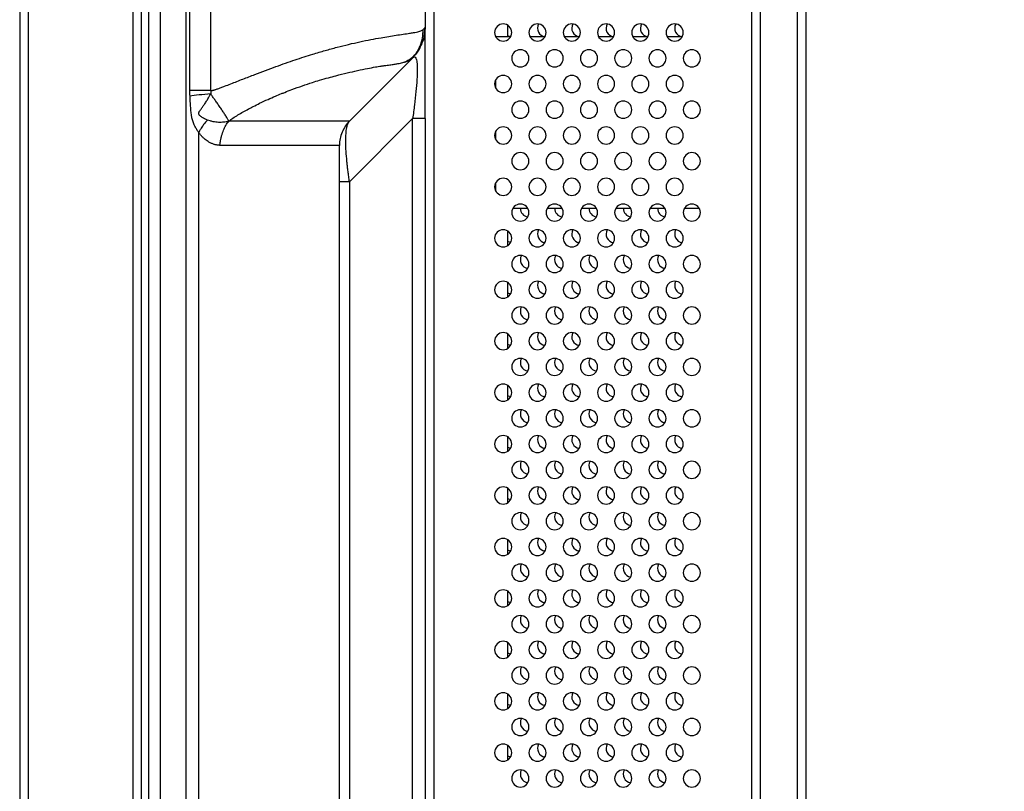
# Model space of a CAD drawing. Header units: millimetres. Extents: x 0 to 1118, y 0 to 864.
# Tile 56 of 256: x 582 to 601, y 400 to 415. Entities that reach past the tile are written whole.
import ezdxf

# ---------------------------------------------------------------- set-up
doc = ezdxf.new("R2010")
doc.units = ezdxf.units.MM
doc.styles.add('SLDTEXTSTYLE5', font='TXT', dxfattribs={"width": 0.75})
doc.dimstyles.new('SLDDIMSTYLE3', dxfattribs={"dimtxt": 4.7625, "dimasz": 3.556, "dimexe": 0, "dimexo": 0.0625, "dimgap": 1.190625, "dimtad": 1, "dimlfac": 6, "dimrnd": 1e-09, "dimzin": 4, "dimdsep": 46, "dimtxsty": 'SLDTEXTSTYLE5', "dimsah": 1, "dimcen": 0.09, "dimadec": 0, "dimazin": 1, "dimtfac": 1, "dimtofl": 0, "dimtmove": 0, "dimatfit": 3, "dimfxl": 1, "dimfrac": 2, "dimtolj": 1, "dimtzin": 12, "dimarcsym": 0})

# ---------------------------------------------------------------- blocks, each defined once
blk = doc.blocks.new('_D_10')
at = {"color": 7, "linetype": 'Continuous', "lineweight": 0}
for p, q in [((591.386, 475.061), (619.969, 475.061)), ((618.969, 475.061), (618.969, 305.578)), ((584.886, 305.578), (619.969, 305.578))]:
    blk.add_line(p, q, dxfattribs=at)
at = {"color": 7, "linetype": 'Continuous', "lineweight": 18}
for points in [[(618.969, 475.061), (618.588, 471.505), (619.35, 471.505)], [(618.969, 305.578), (619.35, 309.134), (618.588, 309.134)]]:
    blk.add_solid(points, dxfattribs=at)
at = {"color": 7, "linetype": 'Continuous', "lineweight": 18, "insert": (612.83, 382.123), "char_height": 4.7625, "attachment_point": 1, "rotation": 90, "style": 'SLDTEXTSTYLE5'}
blk.add_mtext('1016.90', dxfattribs=at)

msp = doc.modelspace()

# ---------------------------------------------------------------- linework, layer by layer
at = {"color": 7, "linetype": 'Continuous', "lineweight": 25}
for p, q in [((581.6857, 513.636), (581.6857, 309.911)), ((581.8524, 513.636), (581.8524, 309.911)), ((583.8857, 513.636), (583.8857, 309.911)), ((584.0524, 309.911), (584.0524, 513.636)), ((595.9191, 318.411), (595.9191, 430.2776)), ((596.0857, 318.411), (596.0857, 430.2776)), ((596.8024, 430.2776), (596.8024, 305.7443)), ((596.9691, 430.2776), (596.9691, 305.7443)), ((589.7357, 429.7776), (589.7357, 355.3785)), ((584.994, 413.482), (584.994, 419.9443)), ((585.4041, 413.482), (585.4041, 419.9443)), ((589.5691, 416.5558), (589.5691, 414.7061)), ((589.5691, 414.7061), (589.5684, 414.6741)), ((591.1691, 414.7553), (591.1691, 414.5276)), ((590.9357, 414.5443), (590.931, 414.549)), ((590.9357, 414.5443), (590.9357, 414.5383)), ((591.2301, 414.5276), (590.9414, 414.5276)), ((591.8967, 414.5276), (591.6081, 414.5276)), ((592.5634, 414.5276), (592.2747, 414.5276)), ((593.2301, 414.5276), (592.9414, 414.5276)), ((593.8967, 414.5276), (593.6081, 414.5276)), ((594.5634, 414.5276), (594.2747, 414.5276)), ((589.3786, 414.1759), (589.4676, 414.3097)), ((589.2918, 414.0837), (588.0976, 412.8895)), ((589.3414, 414.1443), (589.3669, 414.1753)), ((589.3442, 414.1415), (589.3772, 414.1747)), ((590.9357, 413.6836), (590.9357, 413.5383)), ((588.0977, 411.711), (589.325, 412.9384)), ((589.325, 366.3061), (589.325, 412.9384)), ((589.5691, 412.9384), (589.325, 412.9384)), ((589.5691, 412.9384), (589.5691, 366.3061)), ((585.1664, 365.9894), (585.1664, 412.6661)), ((590.9357, 412.6836), (590.9357, 412.5383)), ((587.9029, 366.2367), (587.9029, 412.4182)), ((588.0977, 411.711), (588.0977, 367.5335)), ((590.9357, 411.6836), (590.9357, 411.5383)), ((591.2747, 411.1943), (591.5634, 411.1943)), ((591.9414, 411.1943), (592.2301, 411.1943)), ((592.6081, 411.1943), (592.8967, 411.1943)), ((593.2747, 411.1943), (593.5634, 411.1943)), ((593.9414, 411.1943), (594.2301, 411.1943)), ((594.6081, 411.1943), (594.8967, 411.1943)), ((591.1691, 410.7553), (591.1691, 410.4666)), ((591.1691, 409.7553), (591.1691, 409.4666)), ((591.1691, 408.7553), (591.1691, 408.4666)), ((591.1691, 407.7553), (591.1691, 407.4666)), ((591.1691, 406.7553), (591.1691, 406.4666)), ((591.1691, 405.7553), (591.1691, 405.4666)), ((591.1691, 404.7553), (591.1691, 404.4666)), ((591.1691, 403.7553), (591.1691, 403.4666)), ((591.1691, 402.7553), (591.1691, 402.4666)), ((591.1691, 401.7553), (591.1691, 401.4666)), ((591.1691, 400.7553), (591.1691, 400.4666))]:
    msp.add_line(p, q, dxfattribs=at)
at = {"color": 8, "linetype": 'Continuous', "lineweight": 25}
for p, q in [((584.4213, 358.6443), (584.4213, 463.7443)), ((584.1901, 430.611), (584.1901, 358.6443)), ((584.9229, 358.6443), (584.9229, 430.611)), ((589.1836, 414.0399), (589.1836, 414.0509)), ((588.0977, 411.711), (587.903, 411.711))]:
    msp.add_line(p, q, dxfattribs=at)
at = {"color": 7, "linetype": 'Continuous', "lineweight": 25, "flags": 128}
for points in [[(591.2309, 414.529), (591.1886, 414.5403), (591.1691, 414.55)], [(591.2309, 410.529), (591.1886, 410.5403), (591.1691, 410.55)], [(591.2309, 409.529), (591.1886, 409.5403), (591.1691, 409.55)], [(591.2309, 408.529), (591.1886, 408.5403), (591.1691, 408.55)], [(591.2309, 407.529), (591.1886, 407.5403), (591.1691, 407.55)], [(591.2309, 406.529), (591.1886, 406.5403), (591.1691, 406.55)], [(591.2309, 405.529), (591.1886, 405.5403), (591.1691, 405.55)], [(591.2309, 404.529), (591.1886, 404.5403), (591.1691, 404.55)], [(591.2309, 403.529), (591.1886, 403.5403), (591.1691, 403.55)], [(591.2309, 402.529), (591.1886, 402.5403), (591.1691, 402.55)], [(591.2309, 401.529), (591.1886, 401.5403), (591.1691, 401.55)], [(591.2309, 400.529), (591.1886, 400.5403), (591.1691, 400.55)]]:
    msp.add_lwpolyline(points, dxfattribs=at)
at = {"color": 7, "linetype": 'Continuous', "lineweight": 25}
for centre, radius, start, end in [((591.0857, 414.611), 0.1667, 90, 270), ((591.0857, 414.611), 0.1667, 270, 90), ((591.7524, 414.611), 0.1667, 90, 270), ((591.7524, 414.611), 0.1667, 270, 90), ((591.9191, 414.6943), 0.1667, 150.55289, 262.57721), ((592.4191, 414.611), 0.1667, 90, 270), ((592.4191, 414.611), 0.1667, 270, 90), ((592.5857, 414.6943), 0.1667, 150.55289, 262.57721), ((593.0857, 414.611), 0.1667, 90, 270), ((593.0857, 414.611), 0.1667, 270, 90), ((593.2524, 414.6943), 0.1667, 150.55289, 262.57721), ((593.7524, 414.611), 0.1667, 90, 270), ((593.7524, 414.611), 0.1667, 270, 90), ((593.9191, 414.6943), 0.1667, 150.55289, 262.57721), ((594.4191, 414.611), 0.1667, 90, 270), ((594.4191, 414.611), 0.1667, 270, 90), ((594.5857, 414.6943), 0.1667, 150.55289, 262.57721), ((588.7357, 414.7061), 0.8333, 320.71455, 332.84846), ((591.4191, 414.111), 0.1667, 90, 270), ((591.4191, 414.111), 0.1667, 270, 90), ((592.0857, 414.111), 0.1667, 90, 270), ((592.0857, 414.111), 0.1667, 270, 90), ((592.7524, 414.111), 0.1667, 90, 270), ((592.7524, 414.111), 0.1667, 270, 90), ((593.4191, 414.111), 0.1667, 90, 270), ((593.4191, 414.111), 0.1667, 270, 90), ((594.0857, 414.111), 0.1667, 90, 270), ((594.0857, 414.111), 0.1667, 270, 90), ((594.7524, 414.111), 0.1667, 90, 270), ((594.7524, 414.111), 0.1667, 270, 90), ((591.0857, 413.611), 0.1667, 90, 270), ((591.0857, 413.611), 0.1667, 270, 90), ((591.7524, 413.611), 0.1667, 90, 270), ((591.7524, 413.611), 0.1667, 270, 90), ((592.4191, 413.611), 0.1667, 90, 270), ((592.4191, 413.611), 0.1667, 270, 90), ((593.0857, 413.611), 0.1667, 90, 270), ((593.0857, 413.611), 0.1667, 270, 90), ((593.7524, 413.611), 0.1667, 90, 270), ((593.7524, 413.611), 0.1667, 270, 90), ((594.4191, 413.611), 0.1667, 90, 270), ((594.4191, 413.611), 0.1667, 270, 90), ((591.4191, 413.111), 0.1667, 90, 270), ((591.4191, 413.111), 0.1667, 270, 90), ((592.0857, 413.111), 0.1667, 90, 270), ((592.0857, 413.111), 0.1667, 270, 90), ((592.7524, 413.111), 0.1667, 90, 270), ((592.7524, 413.111), 0.1667, 270, 90), ((593.4191, 413.111), 0.1667, 90, 270), ((593.4191, 413.111), 0.1667, 270, 90), ((594.0857, 413.111), 0.1667, 90, 270), ((594.0857, 413.111), 0.1667, 270, 90), ((594.7524, 413.111), 0.1667, 90, 270), ((594.7524, 413.111), 0.1667, 270, 90), ((591.0857, 412.611), 0.1667, 90, 270), ((591.0857, 412.611), 0.1667, 270, 90), ((591.7524, 412.611), 0.1667, 90, 270), ((591.7524, 412.611), 0.1667, 270, 90), ((592.4191, 412.611), 0.1667, 90, 270), ((592.4191, 412.611), 0.1667, 270, 90), ((593.0857, 412.611), 0.1667, 90, 270), ((593.0857, 412.611), 0.1667, 270, 90), ((593.7524, 412.611), 0.1667, 90, 270), ((593.7524, 412.611), 0.1667, 270, 90), ((594.4191, 412.611), 0.1667, 90, 270), ((594.4191, 412.611), 0.1667, 270, 90), ((591.4191, 412.111), 0.1667, 90, 270), ((591.4191, 412.111), 0.1667, 270, 90), ((592.0857, 412.111), 0.1667, 90, 270), ((592.0857, 412.111), 0.1667, 270, 90), ((592.7524, 412.111), 0.1667, 90, 270), ((592.7524, 412.111), 0.1667, 270, 90), ((593.4191, 412.111), 0.1667, 90, 270), ((593.4191, 412.111), 0.1667, 270, 90), ((594.0857, 412.111), 0.1667, 90, 270), ((594.0857, 412.111), 0.1667, 270, 90), ((594.7524, 412.111), 0.1667, 90, 270), ((594.7524, 412.111), 0.1667, 270, 90), ((591.0857, 411.611), 0.1667, 90, 270), ((591.0857, 411.611), 0.1667, 270, 90), ((591.7524, 411.611), 0.1667, 90, 270), ((591.7524, 411.611), 0.1667, 270, 90), ((592.4191, 411.611), 0.1667, 90, 270), ((592.4191, 411.611), 0.1667, 270, 90), ((593.0857, 411.611), 0.1667, 90, 270), ((593.0857, 411.611), 0.1667, 270, 90), ((593.7524, 411.611), 0.1667, 90, 270), ((593.7524, 411.611), 0.1667, 270, 90), ((594.4191, 411.611), 0.1667, 90, 270), ((594.4191, 411.611), 0.1667, 270, 90), ((591.4191, 411.111), 0.1667, 90, 270), ((591.4191, 411.111), 0.1667, 270, 90), ((591.5857, 411.1943), 0.1667, 180, 262.57721), ((592.0857, 411.111), 0.1667, 90, 270), ((592.0857, 411.111), 0.1667, 270, 90), ((592.2524, 411.1943), 0.1667, 180, 262.57721), ((592.7524, 411.111), 0.1667, 90, 270), ((592.7524, 411.111), 0.1667, 270, 90), ((592.9191, 411.1943), 0.1667, 180, 262.57721), ((593.4191, 411.111), 0.1667, 90, 270), ((593.4191, 411.111), 0.1667, 270, 90), ((593.5857, 411.1943), 0.1667, 180, 262.57721), ((594.0857, 411.111), 0.1667, 90, 270), ((594.0857, 411.111), 0.1667, 270, 90), ((594.2524, 411.1943), 0.1667, 180, 262.57721), ((594.7524, 411.111), 0.1667, 90, 270), ((594.7524, 411.111), 0.1667, 270, 90), ((591.0857, 410.611), 0.1667, 90, 270), ((591.0857, 410.611), 0.1667, 270, 90), ((591.7524, 410.611), 0.1667, 90, 270), ((591.7524, 410.611), 0.1667, 270, 90), ((591.9191, 410.6943), 0.1667, 150.55289, 262.57721), ((592.4191, 410.611), 0.1667, 90, 270), ((592.4191, 410.611), 0.1667, 270, 90), ((592.5857, 410.6943), 0.1667, 150.55289, 262.57721), ((593.0857, 410.611), 0.1667, 90, 270), ((593.0857, 410.611), 0.1667, 270, 90), ((593.2524, 410.6943), 0.1667, 150.55289, 262.57721), ((593.7524, 410.611), 0.1667, 90, 270), ((593.7524, 410.611), 0.1667, 270, 90), ((593.9191, 410.6943), 0.1667, 150.55289, 262.57721), ((594.4191, 410.611), 0.1667, 90, 270), ((594.4191, 410.611), 0.1667, 270, 90), ((594.5857, 410.6943), 0.1667, 150.55289, 262.57721), ((591.4191, 410.111), 0.1667, 90, 270), ((591.4191, 410.111), 0.1667, 270, 90), ((591.5857, 410.1943), 0.1667, 150.55289, 262.57721), ((592.0857, 410.111), 0.1667, 90, 270), ((592.0857, 410.111), 0.1667, 270, 90), ((592.2524, 410.1943), 0.1667, 150.55289, 262.57721), ((592.7524, 410.111), 0.1667, 90, 270), ((592.7524, 410.111), 0.1667, 270, 90), ((592.9191, 410.1943), 0.1667, 150.55289, 262.57721), ((593.4191, 410.111), 0.1667, 90, 270), ((593.4191, 410.111), 0.1667, 270, 90), ((593.5857, 410.1943), 0.1667, 150.55289, 262.57721), ((594.0857, 410.111), 0.1667, 90, 270), ((594.0857, 410.111), 0.1667, 270, 90), ((594.2524, 410.1943), 0.1667, 150.55289, 262.57721), ((594.7524, 410.111), 0.1667, 90, 270), ((594.7524, 410.111), 0.1667, 270, 90), ((591.0857, 409.611), 0.1667, 90, 270), ((591.0857, 409.611), 0.1667, 270, 90), ((591.7524, 409.611), 0.1667, 90, 270), ((591.7524, 409.611), 0.1667, 270, 90), ((591.9191, 409.6943), 0.1667, 150.55289, 262.57721), ((592.4191, 409.611), 0.1667, 90, 270), ((592.4191, 409.611), 0.1667, 270, 90), ((592.5857, 409.6943), 0.1667, 150.55289, 262.57721), ((593.0857, 409.611), 0.1667, 90, 270), ((593.0857, 409.611), 0.1667, 270, 90), ((593.2524, 409.6943), 0.1667, 150.55289, 262.57721), ((593.7524, 409.611), 0.1667, 90, 270), ((593.7524, 409.611), 0.1667, 270, 90), ((593.9191, 409.6943), 0.1667, 150.55289, 262.57721), ((594.4191, 409.611), 0.1667, 90, 270), ((594.4191, 409.611), 0.1667, 270, 90), ((594.5857, 409.6943), 0.1667, 150.55289, 262.57721), ((591.4191, 409.111), 0.1667, 90, 270), ((591.4191, 409.111), 0.1667, 270, 90), ((591.5857, 409.1943), 0.1667, 150.55289, 262.57721), ((592.0857, 409.111), 0.1667, 90, 270), ((592.0857, 409.111), 0.1667, 270, 90), ((592.2524, 409.1943), 0.1667, 150.55289, 262.57721), ((592.7524, 409.111), 0.1667, 90, 270), ((592.7524, 409.111), 0.1667, 270, 90), ((592.9191, 409.1943), 0.1667, 150.55289, 262.57721), ((593.4191, 409.111), 0.1667, 90, 270), ((593.4191, 409.111), 0.1667, 270, 90), ((593.5857, 409.1943), 0.1667, 150.55289, 262.57721), ((594.0857, 409.111), 0.1667, 90, 270), ((594.0857, 409.111), 0.1667, 270, 90), ((594.2524, 409.1943), 0.1667, 150.55289, 262.57721), ((594.7524, 409.111), 0.1667, 90, 270), ((594.7524, 409.111), 0.1667, 270, 90), ((591.0857, 408.611), 0.1667, 90, 270), ((591.0857, 408.611), 0.1667, 270, 90), ((591.7524, 408.611), 0.1667, 90, 270), ((591.7524, 408.611), 0.1667, 270, 90), ((591.9191, 408.6943), 0.1667, 150.55289, 262.57721), ((592.4191, 408.611), 0.1667, 90, 270), ((592.4191, 408.611), 0.1667, 270, 90), ((592.5857, 408.6943), 0.1667, 150.55289, 262.57721), ((593.0857, 408.611), 0.1667, 90, 270), ((593.0857, 408.611), 0.1667, 270, 90), ((593.2524, 408.6943), 0.1667, 150.55289, 262.57721), ((593.7524, 408.611), 0.1667, 90, 270), ((593.7524, 408.611), 0.1667, 270, 90), ((593.9191, 408.6943), 0.1667, 150.55289, 262.57721), ((594.4191, 408.611), 0.1667, 90, 270), ((594.4191, 408.611), 0.1667, 270, 90), ((594.5857, 408.6943), 0.1667, 150.55289, 262.57721), ((591.4191, 408.111), 0.1667, 90, 270), ((591.4191, 408.111), 0.1667, 270, 90), ((591.5857, 408.1943), 0.1667, 150.55289, 262.57721), ((592.0857, 408.111), 0.1667, 90, 270), ((592.0857, 408.111), 0.1667, 270, 90), ((592.2524, 408.1943), 0.1667, 150.55289, 262.57721), ((592.7524, 408.111), 0.1667, 90, 270), ((592.7524, 408.111), 0.1667, 270, 90), ((592.9191, 408.1943), 0.1667, 150.55289, 262.57721), ((593.4191, 408.111), 0.1667, 90, 270), ((593.4191, 408.111), 0.1667, 270, 90), ((593.5857, 408.1943), 0.1667, 150.55289, 262.57721), ((594.0857, 408.111), 0.1667, 90, 270), ((594.0857, 408.111), 0.1667, 270, 90), ((594.2524, 408.1943), 0.1667, 150.55289, 262.57721), ((594.7524, 408.111), 0.1667, 90, 270), ((594.7524, 408.111), 0.1667, 270, 90), ((591.0857, 407.611), 0.1667, 90, 270), ((591.0857, 407.611), 0.1667, 270, 90), ((591.7524, 407.611), 0.1667, 90, 270), ((591.7524, 407.611), 0.1667, 270, 90), ((591.9191, 407.6943), 0.1667, 150.55289, 262.57721), ((592.4191, 407.611), 0.1667, 90, 270), ((592.4191, 407.611), 0.1667, 270, 90), ((592.5857, 407.6943), 0.1667, 150.55289, 262.57721), ((593.0857, 407.611), 0.1667, 90, 270), ((593.0857, 407.611), 0.1667, 270, 90), ((593.2524, 407.6943), 0.1667, 150.55289, 262.57721), ((593.7524, 407.611), 0.1667, 90, 270), ((593.7524, 407.611), 0.1667, 270, 90), ((593.9191, 407.6943), 0.1667, 150.55289, 262.57721), ((594.4191, 407.611), 0.1667, 90, 270), ((594.4191, 407.611), 0.1667, 270, 90), ((594.5857, 407.6943), 0.1667, 150.55289, 262.57721), ((591.4191, 407.111), 0.1667, 90, 270), ((591.4191, 407.111), 0.1667, 270, 90), ((591.5857, 407.1943), 0.1667, 150.55289, 262.57721), ((592.0857, 407.111), 0.1667, 90, 270), ((592.0857, 407.111), 0.1667, 270, 90), ((592.2524, 407.1943), 0.1667, 150.55289, 262.57721), ((592.7524, 407.111), 0.1667, 90, 270), ((592.7524, 407.111), 0.1667, 270, 90), ((592.9191, 407.1943), 0.1667, 150.55289, 262.57721), ((593.4191, 407.111), 0.1667, 90, 270), ((593.4191, 407.111), 0.1667, 270, 90), ((593.5857, 407.1943), 0.1667, 150.55289, 262.57721), ((594.0857, 407.111), 0.1667, 90, 270), ((594.0857, 407.111), 0.1667, 270, 90), ((594.2524, 407.1943), 0.1667, 150.55289, 262.57721), ((594.7524, 407.111), 0.1667, 90, 270), ((594.7524, 407.111), 0.1667, 270, 90), ((591.0857, 406.611), 0.1667, 90, 270), ((591.0857, 406.611), 0.1667, 270, 90), ((591.7524, 406.611), 0.1667, 90, 270), ((591.7524, 406.611), 0.1667, 270, 90), ((591.9191, 406.6943), 0.1667, 150.55289, 262.57721), ((592.4191, 406.611), 0.1667, 90, 270), ((592.4191, 406.611), 0.1667, 270, 90), ((592.5857, 406.6943), 0.1667, 150.55289, 262.57721), ((593.0857, 406.611), 0.1667, 90, 270), ((593.0857, 406.611), 0.1667, 270, 90), ((593.2524, 406.6943), 0.1667, 150.55289, 262.57721), ((593.7524, 406.611), 0.1667, 90, 270), ((593.7524, 406.611), 0.1667, 270, 90), ((593.9191, 406.6943), 0.1667, 150.55289, 262.57721), ((594.4191, 406.611), 0.1667, 90, 270), ((594.4191, 406.611), 0.1667, 270, 90), ((594.5857, 406.6943), 0.1667, 150.55289, 262.57721), ((591.4191, 406.111), 0.1667, 90, 270), ((591.4191, 406.111), 0.1667, 270, 90), ((591.5857, 406.1943), 0.1667, 150.55289, 262.57721), ((592.0857, 406.111), 0.1667, 90, 270), ((592.0857, 406.111), 0.1667, 270, 90), ((592.2524, 406.1943), 0.1667, 150.55289, 262.57721), ((592.7524, 406.111), 0.1667, 90, 270), ((592.7524, 406.111), 0.1667, 270, 90), ((592.9191, 406.1943), 0.1667, 150.55289, 262.57721), ((593.4191, 406.111), 0.1667, 90, 270), ((593.4191, 406.111), 0.1667, 270, 90), ((593.5857, 406.1943), 0.1667, 150.55289, 262.57721), ((594.0857, 406.111), 0.1667, 90, 270), ((594.0857, 406.111), 0.1667, 270, 90), ((594.2524, 406.1943), 0.1667, 150.55289, 262.57721), ((594.7524, 406.111), 0.1667, 90, 270), ((594.7524, 406.111), 0.1667, 270, 90), ((591.0857, 405.611), 0.1667, 90, 270), ((591.0857, 405.611), 0.1667, 270, 90), ((591.7524, 405.611), 0.1667, 90, 270), ((591.7524, 405.611), 0.1667, 270, 90), ((591.9191, 405.6943), 0.1667, 150.55289, 262.57721), ((592.4191, 405.611), 0.1667, 90, 270), ((592.4191, 405.611), 0.1667, 270, 90), ((592.5857, 405.6943), 0.1667, 150.55289, 262.57721), ((593.0857, 405.611), 0.1667, 90, 270), ((593.0857, 405.611), 0.1667, 270, 90), ((593.2524, 405.6943), 0.1667, 150.55289, 262.57721), ((593.7524, 405.611), 0.1667, 90, 270), ((593.7524, 405.611), 0.1667, 270, 90), ((593.9191, 405.6943), 0.1667, 150.55289, 262.57721), ((594.4191, 405.611), 0.1667, 90, 270), ((594.4191, 405.611), 0.1667, 270, 90), ((594.5857, 405.6943), 0.1667, 150.55289, 262.57721), ((591.4191, 405.111), 0.1667, 90, 270), ((591.4191, 405.111), 0.1667, 270, 90), ((591.5857, 405.1943), 0.1667, 150.55289, 262.57721), ((592.0857, 405.111), 0.1667, 90, 270), ((592.0857, 405.111), 0.1667, 270, 90), ((592.2524, 405.1943), 0.1667, 150.55289, 262.57721), ((592.7524, 405.111), 0.1667, 90, 270), ((592.7524, 405.111), 0.1667, 270, 90), ((592.9191, 405.1943), 0.1667, 150.55289, 262.57721), ((593.4191, 405.111), 0.1667, 90, 270), ((593.4191, 405.111), 0.1667, 270, 90), ((593.5857, 405.1943), 0.1667, 150.55289, 262.57721), ((594.0857, 405.111), 0.1667, 90, 270), ((594.0857, 405.111), 0.1667, 270, 90), ((594.2524, 405.1943), 0.1667, 150.55289, 262.57721), ((594.7524, 405.111), 0.1667, 90, 270), ((594.7524, 405.111), 0.1667, 270, 90), ((591.0857, 404.611), 0.1667, 90, 270), ((591.0857, 404.611), 0.1667, 270, 90), ((591.7524, 404.611), 0.1667, 90, 270), ((591.7524, 404.611), 0.1667, 270, 90), ((591.9191, 404.6943), 0.1667, 150.55289, 262.57721), ((592.4191, 404.611), 0.1667, 90, 270), ((592.4191, 404.611), 0.1667, 270, 90), ((592.5857, 404.6943), 0.1667, 150.55289, 262.57721), ((593.0857, 404.611), 0.1667, 90, 270), ((593.0857, 404.611), 0.1667, 270, 90), ((593.2524, 404.6943), 0.1667, 150.55289, 262.57721), ((593.7524, 404.611), 0.1667, 90, 270), ((593.7524, 404.611), 0.1667, 270, 90), ((593.9191, 404.6943), 0.1667, 150.55289, 262.57721), ((594.4191, 404.611), 0.1667, 90, 270), ((594.4191, 404.611), 0.1667, 270, 90), ((594.5857, 404.6943), 0.1667, 150.55289, 262.57721), ((591.4191, 404.111), 0.1667, 90, 270), ((591.4191, 404.111), 0.1667, 270, 90), ((591.5857, 404.1943), 0.1667, 150.55289, 262.57721), ((592.0857, 404.111), 0.1667, 90, 270), ((592.0857, 404.111), 0.1667, 270, 90), ((592.2524, 404.1943), 0.1667, 150.55289, 262.57721), ((592.7524, 404.111), 0.1667, 90, 270), ((592.7524, 404.111), 0.1667, 270, 90), ((592.9191, 404.1943), 0.1667, 150.55289, 262.57721), ((593.4191, 404.111), 0.1667, 90, 270), ((593.4191, 404.111), 0.1667, 270, 90), ((593.5857, 404.1943), 0.1667, 150.55289, 262.57721), ((594.0857, 404.111), 0.1667, 90, 270), ((594.0857, 404.111), 0.1667, 270, 90), ((594.2524, 404.1943), 0.1667, 150.55289, 262.57721), ((594.7524, 404.111), 0.1667, 90, 270), ((594.7524, 404.111), 0.1667, 270, 90), ((591.0857, 403.611), 0.1667, 90, 270), ((591.0857, 403.611), 0.1667, 270, 90), ((591.7524, 403.611), 0.1667, 90, 270), ((591.7524, 403.611), 0.1667, 270, 90), ((591.9191, 403.6943), 0.1667, 150.55289, 262.57721), ((592.4191, 403.611), 0.1667, 90, 270), ((592.4191, 403.611), 0.1667, 270, 90), ((592.5857, 403.6943), 0.1667, 150.55289, 262.57721), ((593.0857, 403.611), 0.1667, 90, 270), ((593.0857, 403.611), 0.1667, 270, 90), ((593.2524, 403.6943), 0.1667, 150.55289, 262.57721), ((593.7524, 403.611), 0.1667, 90, 270), ((593.7524, 403.611), 0.1667, 270, 90), ((593.9191, 403.6943), 0.1667, 150.55289, 262.57721), ((594.4191, 403.611), 0.1667, 90, 270), ((594.4191, 403.611), 0.1667, 270, 90), ((594.5857, 403.6943), 0.1667, 150.55289, 262.57721), ((591.4191, 403.111), 0.1667, 90, 270), ((591.4191, 403.111), 0.1667, 270, 90), ((591.5857, 403.1943), 0.1667, 150.55289, 262.57721), ((592.0857, 403.111), 0.1667, 90, 270), ((592.0857, 403.111), 0.1667, 270, 90), ((592.2524, 403.1943), 0.1667, 150.55289, 262.57721), ((592.7524, 403.111), 0.1667, 90, 270), ((592.7524, 403.111), 0.1667, 270, 90), ((592.9191, 403.1943), 0.1667, 150.55289, 262.57721), ((593.4191, 403.111), 0.1667, 90, 270), ((593.4191, 403.111), 0.1667, 270, 90), ((593.5857, 403.1943), 0.1667, 150.55289, 262.57721), ((594.0857, 403.111), 0.1667, 90, 270), ((594.0857, 403.111), 0.1667, 270, 90), ((594.2524, 403.1943), 0.1667, 150.55289, 262.57721), ((594.7524, 403.111), 0.1667, 90, 270), ((594.7524, 403.111), 0.1667, 270, 90), ((591.0857, 402.611), 0.1667, 90, 270), ((591.0857, 402.611), 0.1667, 270, 90), ((591.7524, 402.611), 0.1667, 90, 270), ((591.7524, 402.611), 0.1667, 270, 90), ((591.9191, 402.6943), 0.1667, 150.55289, 262.57721), ((592.4191, 402.611), 0.1667, 90, 270), ((592.4191, 402.611), 0.1667, 270, 90), ((592.5857, 402.6943), 0.1667, 150.55289, 262.57721), ((593.0857, 402.611), 0.1667, 90, 270), ((593.0857, 402.611), 0.1667, 270, 90), ((593.2524, 402.6943), 0.1667, 150.55289, 262.57721), ((593.7524, 402.611), 0.1667, 90, 270), ((593.7524, 402.611), 0.1667, 270, 90), ((593.9191, 402.6943), 0.1667, 150.55289, 262.57721), ((594.4191, 402.611), 0.1667, 90, 270), ((594.4191, 402.611), 0.1667, 270, 90), ((594.5857, 402.6943), 0.1667, 150.55289, 262.57721), ((591.4191, 402.111), 0.1667, 90, 270), ((591.4191, 402.111), 0.1667, 270, 90), ((591.5857, 402.1943), 0.1667, 150.55289, 262.57721), ((592.0857, 402.111), 0.1667, 90, 270), ((592.0857, 402.111), 0.1667, 270, 90), ((592.2524, 402.1943), 0.1667, 150.55289, 262.57721), ((592.7524, 402.111), 0.1667, 90, 270), ((592.7524, 402.111), 0.1667, 270, 90), ((592.9191, 402.1943), 0.1667, 150.55289, 262.57721), ((593.4191, 402.111), 0.1667, 90, 270), ((593.4191, 402.111), 0.1667, 270, 90), ((593.5857, 402.1943), 0.1667, 150.55289, 262.57721), ((594.0857, 402.111), 0.1667, 90, 270), ((594.0857, 402.111), 0.1667, 270, 90), ((594.2524, 402.1943), 0.1667, 150.55289, 262.57721), ((594.7524, 402.111), 0.1667, 90, 270), ((594.7524, 402.111), 0.1667, 270, 90), ((591.0857, 401.611), 0.1667, 90, 270), ((591.0857, 401.611), 0.1667, 270, 90), ((591.7524, 401.611), 0.1667, 90, 270), ((591.7524, 401.611), 0.1667, 270, 90), ((591.9191, 401.6943), 0.1667, 150.55289, 262.57721), ((592.4191, 401.611), 0.1667, 90, 270), ((592.4191, 401.611), 0.1667, 270, 90), ((592.5857, 401.6943), 0.1667, 150.55289, 262.57721), ((593.0857, 401.611), 0.1667, 90, 270), ((593.0857, 401.611), 0.1667, 270, 90), ((593.2524, 401.6943), 0.1667, 150.55289, 262.57721), ((593.7524, 401.611), 0.1667, 90, 270), ((593.7524, 401.611), 0.1667, 270, 90), ((593.9191, 401.6943), 0.1667, 150.55289, 262.57721), ((594.4191, 401.611), 0.1667, 90, 270), ((594.4191, 401.611), 0.1667, 270, 90), ((594.5857, 401.6943), 0.1667, 150.55289, 262.57721), ((591.4191, 401.111), 0.1667, 90, 270), ((591.4191, 401.111), 0.1667, 270, 90), ((591.5857, 401.1943), 0.1667, 150.55289, 262.57721), ((592.0857, 401.111), 0.1667, 90, 270), ((592.0857, 401.111), 0.1667, 270, 90), ((592.2524, 401.1943), 0.1667, 150.55289, 262.57721), ((592.7524, 401.111), 0.1667, 90, 270), ((592.7524, 401.111), 0.1667, 270, 90), ((592.9191, 401.1943), 0.1667, 150.55289, 262.57721), ((593.4191, 401.111), 0.1667, 90, 270), ((593.4191, 401.111), 0.1667, 270, 90), ((593.5857, 401.1943), 0.1667, 150.55289, 262.57721), ((594.0857, 401.111), 0.1667, 90, 270), ((594.0857, 401.111), 0.1667, 270, 90), ((594.2524, 401.1943), 0.1667, 150.55289, 262.57721), ((594.7524, 401.111), 0.1667, 90, 270), ((594.7524, 401.111), 0.1667, 270, 90), ((591.0857, 400.611), 0.1667, 90, 270), ((591.0857, 400.611), 0.1667, 270, 90), ((591.7524, 400.611), 0.1667, 90, 270), ((591.7524, 400.611), 0.1667, 270, 90), ((591.9191, 400.6943), 0.1667, 150.55289, 262.57721), ((592.4191, 400.611), 0.1667, 90, 270), ((592.4191, 400.611), 0.1667, 270, 90), ((592.5857, 400.6943), 0.1667, 150.55289, 262.57721), ((593.0857, 400.611), 0.1667, 90, 270), ((593.0857, 400.611), 0.1667, 270, 90), ((593.2524, 400.6943), 0.1667, 150.55289, 262.57721), ((593.7524, 400.611), 0.1667, 90, 270), ((593.7524, 400.611), 0.1667, 270, 90), ((593.9191, 400.6943), 0.1667, 150.55289, 262.57721), ((594.4191, 400.611), 0.1667, 90, 270), ((594.4191, 400.611), 0.1667, 270, 90), ((594.5857, 400.6943), 0.1667, 150.55289, 262.57721), ((591.4191, 400.111), 0.1667, 90, 270), ((591.4191, 400.111), 0.1667, 270, 90), ((591.5857, 400.1943), 0.1667, 150.55289, 262.57721), ((592.0857, 400.111), 0.1667, 90, 270), ((592.0857, 400.111), 0.1667, 270, 90), ((592.2524, 400.1943), 0.1667, 150.55289, 262.57721), ((592.7524, 400.111), 0.1667, 90, 270), ((592.7524, 400.111), 0.1667, 270, 90), ((592.9191, 400.1943), 0.1667, 150.55289, 262.57721), ((593.4191, 400.111), 0.1667, 90, 270), ((593.4191, 400.111), 0.1667, 270, 90), ((593.5857, 400.1943), 0.1667, 150.55289, 262.57721), ((594.0857, 400.111), 0.1667, 90, 270), ((594.0857, 400.111), 0.1667, 270, 90), ((594.2524, 400.1943), 0.1667, 150.55289, 262.57721), ((594.7524, 400.111), 0.1667, 90, 270), ((594.7524, 400.111), 0.1667, 270, 90)]:
    msp.add_arc(centre, radius, start, end, dxfattribs=at)
for points, knots in [([(585.4043, 413.482), (585.4065, 413.4821), (585.412, 413.4825), (585.4218, 413.4845), (585.4346, 413.4874), (585.4504, 413.4916), (585.4691, 413.4969), (585.4905, 413.5035), (585.5147, 413.5112), (585.5413, 413.5202), (585.5704, 413.5303), (585.6019, 413.5416), (585.6355, 413.5541), (585.6993, 413.5787), (585.7913, 413.615), (585.9098, 413.6614), (586.0273, 413.707), (586.1438, 413.7518), (586.3644, 413.8354), (586.6705, 413.9507), (587.0427, 414.0834), (587.3578, 414.1846), (587.627, 414.2632), (587.8598, 414.3269), (588.0853, 414.3836), (588.3036, 414.4336), (588.5141, 414.4768), (588.6997, 414.5102), (588.8629, 414.5368), (589.0062, 414.5594), (589.1427, 414.58), (589.2536, 414.5956), (589.3379, 414.6087), (589.3975, 414.6208), (589.4451, 414.633), (589.4819, 414.6457), (589.5096, 414.6583), (589.5234, 414.6683), (589.5297, 414.6729)], [0, 0, 0, 0, 0.0008448, 0.0020981, 0.00376, 0.0058255, 0.0082879, 0.0111391, 0.0143702, 0.0179725, 0.0219375, 0.0262572, 0.030925, 0.0359357, 0.0531419, 0.0704699, 0.0880125, 0.1058069, 0.1238896, 0.1915736, 0.2584368, 0.3250929, 0.3747294, 0.4256297, 0.4779026, 0.5316568, 0.5870217, 0.6441808, 0.6901177, 0.7380133, 0.7880214, 0.8403751, 0.8745357, 0.9058286, 0.9341429, 0.9593613, 0.981363, 1, 1, 1, 1]), ([(589.4268, 414.2408), (589.4687, 414.3151), (589.5518, 414.4625), (589.5629, 414.6314), (589.5683, 414.7152)], [0, 0, 0, 0, 0.5037745, 1, 1, 1, 1]), ([(589.5691, 414.7061), (589.5689, 414.706), (589.5687, 414.7058), (589.5664, 414.704), (589.5628, 414.7009), (589.5574, 414.6964), (589.5501, 414.6902), (589.5412, 414.6826), (589.5337, 414.6762), (589.5299, 414.6729)], [0, 0, 0, 0, 0.1237843, 0.2540075, 0.3906017, 0.5335216, 0.682747, 0.8382527, 1, 1, 1, 1]), ([(589.5691, 414.2183), (589.5691, 414.2188), (589.5691, 414.3048), (589.5691, 414.4348), (589.5691, 414.5929), (589.5691, 414.6889), (589.5691, 414.7002), (589.5691, 414.7061)], [0, 0, 0, 0, 0.0010814, 0.2281399, 0.4644767, 0.7193687, 1, 1, 1, 1]), ([(589.563, 414.5619), (589.5623, 414.5633), (589.5605, 414.5672), (589.5532, 414.5391), (589.545, 414.5038), (589.5348, 414.47), (589.5329, 414.4637)], [0, 0, 0, 0, 0.2313624, 0.6343213, 0.9327092, 1, 1, 1, 1]), ([(589.5691, 413.9745), (589.5691, 413.9831), (589.5691, 414.0747), (589.5691, 414.2269), (589.569, 414.4031), (589.5687, 414.5186), (589.5667, 414.547), (589.5657, 414.5606)], [0, 0, 0, 0, 0.0253891, 0.2710877, 0.5243927, 0.7713881, 1, 1, 1, 1]), ([(589.1348, 414.0291), (589.1549, 414.0333), (589.2353, 414.0501), (589.2675, 414.0694), (589.2917, 414.0838)], [0, 0, 0, 0, 0.25009287, 1, 1, 1, 1]), ([(589.1365, 414.0282), (589.1815, 414.0476), (589.2822, 414.0911), (589.3437, 414.1507), (589.3778, 414.1837)], [0, 0, 0, 0, 0.4470997, 1, 1, 1, 1]), ([(589.2918, 414.0837), (589.3025, 414.0944), (589.319, 414.1109), (589.322, 414.1139), (589.3231, 414.115)], [0, 0, 0, 0, 0.6436343, 1, 1, 1, 1]), ([(589.325, 414.1169), (589.3378, 414.1297), (589.3499, 414.1368), (589.3718, 414.1361), (589.3816, 414.1284), (589.3981, 414.0947), (589.4047, 414.0686), (589.4138, 413.9957), (589.4161, 413.9488), (589.4161, 413.8359), (589.4138, 413.7699), (589.4047, 413.6246), (589.3981, 413.5454), (589.3816, 413.3798), (589.3718, 413.2934), (589.3499, 413.1176), (589.3378, 413.0281), (589.325, 412.9384)], [0, 0, 0, 0, 0.125, 0.125, 0.25, 0.25, 0.375, 0.375, 0.5, 0.5, 0.625, 0.625, 0.75, 0.75, 0.875, 0.875, 1, 1, 1, 1]), ([(589.5691, 412.9384), (589.5691, 413.0647), (589.5691, 413.3094), (589.5691, 413.6561), (589.5691, 413.9523), (589.5691, 414.1075), (589.5691, 414.1769)], [0, 0, 0, 0, 0.2822451, 0.5464601, 0.7973175, 1, 1, 1, 1]), ([(584.997, 413.3749), (584.9961, 413.3926), (584.9944, 413.4283), (584.9942, 413.464), (584.994, 413.482)], [0, 0, 0, 0, 0.4974809, 1, 1, 1, 1]), ([(585.4041, 413.482), (585.3257, 413.482), (585.2471, 413.482), (585.1057, 413.482), (585.0433, 413.482), (584.9941, 413.482)], [0, 0, 0, 0, 0.5, 0.5, 1, 1, 1, 1]), ([(585.4041, 413.482), (585.4034, 413.4766), (585.4019, 413.4656), (585.4014, 413.4491), (585.4009, 413.4329), (585.3996, 413.4223), (585.3989, 413.4172)], [0, 0, 0, 0, 0.2516269, 0.5088814, 0.7624732, 1, 1, 1, 1]), ([(585.3989, 413.4172), (585.3218, 413.4115), (585.2448, 413.4048), (585.1064, 413.3902), (585.0452, 413.3824), (584.997, 413.3749)], [0, 0, 0, 0, 0.5, 0.5, 1, 1, 1, 1]), ([(585.1664, 412.6661), (585.1596, 412.6759), (585.1467, 412.6949), (585.1285, 412.7237), (585.1096, 412.7559), (585.0902, 412.7932), (585.0668, 412.8468), (585.044, 412.9108), (585.0271, 412.9811), (585.0187, 413.0533), (585.0115, 413.1366), (585.004, 413.2467), (584.9995, 413.3292), (584.997, 413.3749)], [0, 0, 0, 0, 0.0571005, 0.1100818, 0.1590242, 0.2281935, 0.2964867, 0.4092897, 0.5080841, 0.5806084, 0.6866482, 0.8264159, 1, 1, 1, 1]), ([(585.3379, 412.9102), (585.3296, 412.9135), (585.3129, 412.9202), (585.2912, 412.9305), (585.2727, 412.94), (585.2541, 412.9493), (585.2328, 412.963), (585.2071, 412.9794), (585.1849, 412.9959), (585.1714, 413.0151), (585.1659, 413.0288), (585.1646, 413.0404), (585.1659, 413.0518), (585.1714, 413.0658), (585.1808, 413.0815), (585.1945, 413.101), (585.2111, 413.1223), (585.2355, 413.1552), (585.2669, 413.2), (585.3051, 413.258), (585.3504, 413.3314), (585.3805, 413.3846), (585.3989, 413.4172)], [0, 0, 0, 0, 0.0488125, 0.0975027, 0.1282934, 0.1592486, 0.2067397, 0.2600675, 0.3167425, 0.344809, 0.3701999, 0.380723, 0.3930307, 0.4168268, 0.4423247, 0.4705918, 0.5191319, 0.5583055, 0.6442882, 0.748847, 0.8467439, 1, 1, 1, 1]), ([(585.7518, 412.8889), (585.7495, 412.8934), (585.7443, 412.9035), (585.7338, 412.9223), (585.7192, 412.9472), (585.6955, 412.9856), (585.6623, 413.0375), (585.6184, 413.1039), (585.5722, 413.172), (585.5246, 413.2406), (585.4793, 413.3048), (585.4378, 413.363), (585.4113, 413.4), (585.3989, 413.4172)], [0, 0, 0, 0, 0.0444511, 0.10006392, 0.16717158, 0.24606009, 0.38119997, 0.50043335, 0.62372214, 0.7355537, 0.83552641, 0.92360355, 1, 1, 1, 1]), ([(585.3379, 412.9102), (585.3339, 412.906), (585.3248, 412.8966), (585.3072, 412.8773), (585.2773, 412.8419), (585.2445, 412.7995), (585.2164, 412.7584), (585.1979, 412.7282), (585.1817, 412.6988), (585.1718, 412.6777), (585.1664, 412.6661)], [0, 0, 0, 0, 0.0555574, 0.1242853, 0.2487072, 0.5001003, 0.649722, 0.7520568, 0.8629099, 1, 1, 1, 1]), ([(585.7518, 412.8889), (585.7476, 412.8877), (585.7392, 412.8851), (585.7222, 412.8802), (585.6928, 412.8734), (585.6526, 412.8679), (585.6017, 412.8645), (585.5499, 412.8644), (585.4962, 412.8688), (585.442, 412.8781), (585.3891, 412.8916), (585.3539, 412.9044), (585.3379, 412.9102)], [0, 0, 0, 0, 0.0308749, 0.0617327, 0.1235115, 0.2475194, 0.361658, 0.496404, 0.6207168, 0.7456394, 0.8848305, 1, 1, 1, 1]), ([(585.5771, 412.4182), (585.5783, 412.4278), (585.5807, 412.4471), (585.5851, 412.476), (585.59, 412.5045), (585.5954, 412.5326), (585.6015, 412.5602), (585.608, 412.5873), (585.6151, 412.6137), (585.6227, 412.6395), (585.6333, 412.673), (585.6484, 412.714), (585.6698, 412.7614), (585.6942, 412.8067), (585.7214, 412.8497), (585.7417, 412.8759), (585.7518, 412.8889)], [0, 0, 0, 0, 0.0566046, 0.1125501, 0.1678248, 0.2224149, 0.2763046, 0.3294766, 0.3819128, 0.4335948, 0.4845043, 0.586722, 0.6897368, 0.7931988, 0.8967434, 1, 1, 1, 1]), ([(588.0977, 412.8894), (588.0977, 412.8894), (588.0947, 412.8895), (588.0843, 412.8896), (588.0769, 412.8897), (588.0501, 412.8896), (588.026, 412.8895), (587.9423, 412.8896), (587.8713, 412.8896), (587.7133, 412.8896), (587.6258, 412.8896), (587.4389, 412.8896), (587.3393, 412.8896), (587.026, 412.8896), (586.7974, 412.8895), (586.428, 412.8895), (586.3003, 412.8896), (586.0345, 412.8897), (585.8966, 412.8896), (585.7524, 412.8895)], [0, 0, 0, 0, 0.03125, 0.03125, 0.0625, 0.0625, 0.125, 0.125, 0.25, 0.25, 0.375, 0.375, 0.5, 0.5, 0.75, 0.75, 0.875, 0.875, 1, 1, 1, 1]), ([(588.0976, 412.8895), (588.0359, 412.8278), (587.9865, 412.7538), (587.9197, 412.5926), (587.9024, 412.5054), (587.9024, 412.4181)], [0, 0, 0, 0, 0.5, 0.5, 1, 1, 1, 1]), ([(588.0977, 411.711), (588.095, 411.7284), (588.0898, 411.7628), (588.0826, 411.8133), (588.0758, 411.8622), (588.0696, 411.9095), (588.0639, 411.955), (588.0587, 411.9987), (588.0539, 412.0406), (588.0496, 412.0807), (588.0458, 412.1189), (588.0371, 412.2111), (588.0275, 412.3486), (588.0231, 412.5132), (588.0284, 412.6524), (588.0393, 412.7383), (588.0511, 412.7905), (588.0597, 412.8203), (588.0703, 412.848), (588.0829, 412.8725), (588.0926, 412.8837), (588.0976, 412.8895)], [0, 0, 0, 0, 0.0297223, 0.0587073, 0.0869341, 0.1143888, 0.1410635, 0.166952, 0.1920339, 0.2162871, 0.2396977, 0.2622584, 0.3879199, 0.5071903, 0.6246212, 0.7487444, 0.7891127, 0.8345781, 0.8849991, 0.9401931, 1, 1, 1, 1]), ([(585.5779, 412.4182), (585.5694, 412.4186), (585.5524, 412.4194), (585.5268, 412.4226), (585.5014, 412.4274), (585.4761, 412.4338), (585.4509, 412.4418), (585.4258, 412.4515), (585.4008, 412.4628), (585.3759, 412.4757), (585.3459, 412.4932), (585.3113, 412.5168), (585.2726, 412.548), (585.2355, 412.5833), (585.1999, 412.6222), (585.1775, 412.6515), (585.1664, 412.6661)], [0, 0, 0, 0, 0.0606337, 0.1207624, 0.1804601, 0.2398025, 0.2988668, 0.357731, 0.4164741, 0.4751754, 0.5339146, 0.6300755, 0.7243261, 0.8170965, 0.9088343, 1, 1, 1, 1]), ([(587.9028, 412.4182), (587.9043, 412.4182), (587.8838, 412.4182), (587.8344, 412.4182), (587.8054, 412.4182), (587.7407, 412.4182), (587.7048, 412.4182), (587.6286, 412.4182), (587.5884, 412.4182), (587.463, 412.4182), (587.3731, 412.4182), (587.184, 412.4182), (587.0849, 412.4182), (586.7767, 412.4182), (586.5566, 412.4182), (586.2061, 412.4182), (586.0858, 412.4182), (585.8382, 412.4182), (585.7106, 412.4182), (585.5779, 412.4182)], [0, 0, 0, 0, 0.0625, 0.0625, 0.125, 0.125, 0.1875, 0.1875, 0.25, 0.25, 0.375, 0.375, 0.5, 0.5, 0.75, 0.75, 0.875, 0.875, 1, 1, 1, 1])]:
    msp.add_open_spline(points, degree=3, knots=knots, dxfattribs=at)
at = {"color": 8, "linetype": 'Continuous', "lineweight": 25}
for points, knots in [([(589.3669, 414.1753), (589.3753, 414.1852), (589.4189, 414.2365), (589.4721, 414.3489), (589.5227, 414.5066), (589.5273, 414.6176), (589.5297, 414.6729)], [0, 0, 0, 0, 0.0733848, 0.3797822, 0.6907217, 1, 1, 1, 1]), ([(585.7518, 412.8889), (585.7784, 412.9087), (585.8374, 412.9525), (585.9313, 413.0117), (586.0321, 413.0707), (586.1302, 413.1241), (586.2366, 413.179), (586.3646, 413.243), (586.5094, 413.3108), (586.6504, 413.3725), (586.757, 413.4163), (586.8636, 413.4589), (587.0013, 413.512), (587.1817, 413.5769), (587.3612, 413.6376), (587.5303, 413.6891), (587.6828, 413.7317), (587.8623, 413.7797), (588.0526, 413.8274), (588.2577, 413.8741), (588.4422, 413.9124), (588.5923, 413.9401), (588.6987, 413.9579), (588.7905, 413.9714), (588.8771, 413.9831), (588.9631, 413.9953), (589.0529, 414.009), (589.1034, 414.0214), (589.1348, 414.0291)], [0, 0, 0, 0, 0.0155389, 0.0344996, 0.0543385, 0.0748256, 0.0931713, 0.119082, 0.1537668, 0.1848716, 0.2112095, 0.2255364, 0.2579293, 0.3074251, 0.3566303, 0.3939718, 0.4423477, 0.4840421, 0.5495535, 0.6152055, 0.6831198, 0.7415124, 0.7842513, 0.8118973, 0.8599688, 0.9032281, 0.9399552, 1, 1, 1, 1])]:
    msp.add_open_spline(points, degree=3, knots=knots, dxfattribs=at)

# ---------------------------------------------------------------- dimensions: what is measured, and where the dimension line sits
at = {"color": 7, "linetype": 'Continuous', "lineweight": 18}
dim = msp.add_linear_dim(base=(618.9691, 305.5776), p1=(590.3857, 475.061), p2=(583.8857, 305.5776), angle=90, dimstyle='SLDDIMSTYLE3', dxfattribs=at)
dim.commit()
dim.dimension.update_dxf_attribs({"geometry": '_D_10', "text_midpoint": (618.9691, 393.5571), "dimtype": 160})

doc.saveas('drawing.dxf')
